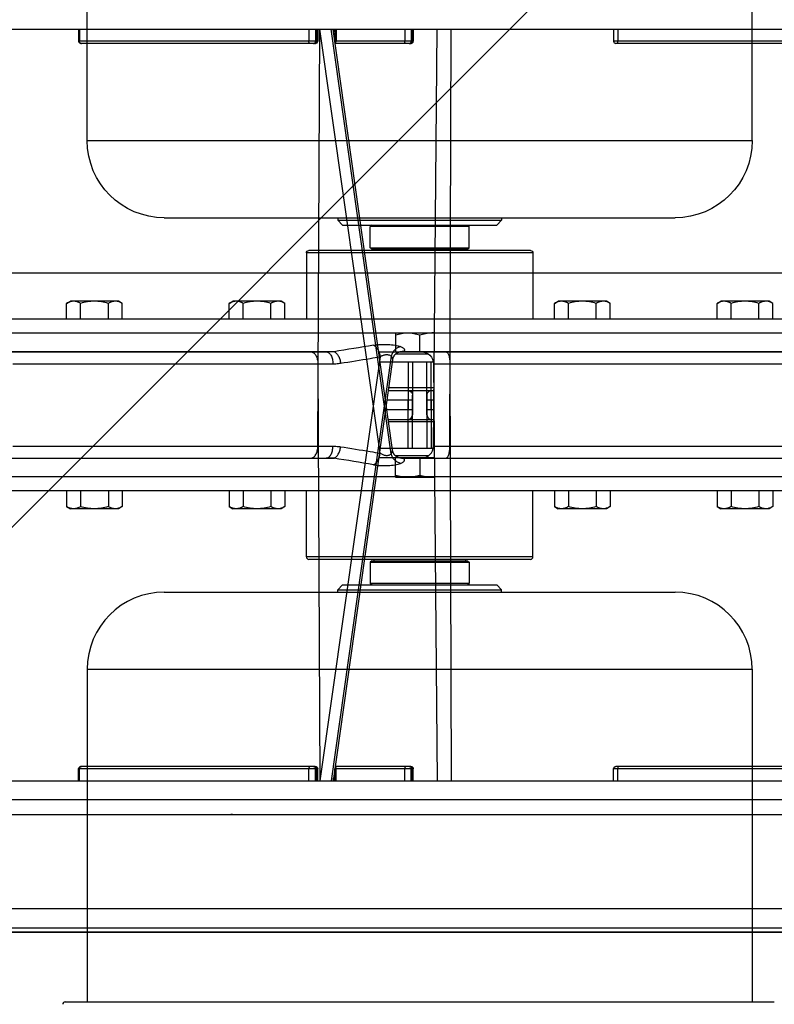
# Model space of a CAD drawing. Header units: millimetres. Extents: x -740 to 33545, y 5178 to 22494.
# Tile 62 of 256: x 9326 to 9341, y 6527 to 6548. Entities that reach past the tile are written whole.
import ezdxf
from ezdxf.lldxf.tags import DXFTag

# ---------------------------------------------------------------- set-up
doc = ezdxf.new("R2010")
doc.units = ezdxf.units.MM
doc.header["$MEASUREMENT"] = 0
doc.layers.add('_IS_Centralki', color=3, linetype='Continuous', lineweight=30)
doc.layers.add('l.przerywana', color=252, linetype='ICAD_ISO03W100', lineweight=5)
tags = doc.linetypes.add('ICAD_ISO03W100', pattern=[30, 12, -18]).pattern_tags.tags
tags[6:7] = [DXFTag(74, 4), DXFTag(75, 0), DXFTag(340, '0'), DXFTag(46, 1.0), DXFTag(50, 0.0), DXFTag(44, 0.0), DXFTag(45, 0.0)]
tags[4:5] = [DXFTag(74, 4), DXFTag(75, 0), DXFTag(340, '0'), DXFTag(46, 1.0), DXFTag(50, 0.0), DXFTag(44, 0.0), DXFTag(45, 0.0)]

# ---------------------------------------------------------------- blocks, each defined once
blk = doc.blocks.new('Centrala_kuchnia')
at = {"layer": '_IS_Centralki'}
blk.add_line((18370.23, -2221), (18370.23, -1340), dxfattribs=at)
at = {"layer": '_IS_Centralki', "linetype": 'Continuous'}
for p, q in [((18319.64, -1926.5), (18319.64, -1634.5)), ((18412.53, -1634.5), (18412.53, -1926.5)), ((18415.44, -1634.5), (18415.44, -1926.5)), ((18408.68, -1783.9), (18408.68, -1663.63)), ((18406.17, -1777.64), (18406.17, -1665.73)), ((18408.64, -1784.31), (18408.64, -1665)), ((18322.14, -1669.09), (18322.14, -1740.27)), ((18322.64, -1669.59), (18322.64, -1739.77)), ((18415.44, -1707.23), (18418.7, -1707.23)), ((18418.7, -1707.23), (18419.14, -1708)), ((18521.44, -1854.09), (18521.44, -1706.91)), ((18419.14, -1708), (18419.14, -1718)), ((18415.44, -1710.11), (18418.7, -1710.11)), ((18452.44, -1711.5), (18521.44, -1711.5)), ((18452.44, -1849.5), (18452.44, -1711.5)), ((18415.44, -1715.89), (18418.7, -1715.89)), ((18415.44, -1718.77), (18418.7, -1718.77)), ((18418.7, -1718.77), (18419.14, -1718)), ((18436.44, -1833.5), (18436.44, -1727.5)), ((18319.64, -1739.4), (18322.14, -1739.4)), ((18319.64, -1740.27), (18322.14, -1740.27)), ((18415.44, -1740.98), (18418.7, -1740.98)), ((18418.7, -1740.98), (18419.14, -1741.75)), ((18419.14, -1741.75), (18419.14, -1751.75)), ((18415.44, -1743.86), (18418.7, -1743.86)), ((18415.44, -1749.64), (18418.7, -1749.64)), ((18418.7, -1752.52), (18419.14, -1751.75)), ((18415.44, -1752.52), (18418.7, -1752.52)), ((18429.14, -1757), (18415.44, -1757)), ((18429.14, -1757), (18429.14, -1804)), ((18429.64, -1757.5), (18429.64, -1803.5)), ((18434.94, -1764.5), (18435.94, -1763.5)), ((18434.94, -1796.5), (18434.94, -1764.5)), ((18435.94, -1797.5), (18435.94, -1763.5)), ((18436.44, -1763.5), (18435.94, -1763.5)), ((18429.94, -1770.55), (18430.24, -1770.25)), ((18429.94, -1790.45), (18429.94, -1770.55)), ((18430.24, -1790.75), (18430.24, -1770.25)), ((18430.24, -1770.25), (18434.64, -1770.25)), ((18434.94, -1770.55), (18434.64, -1770.25)), ((18434.64, -1770.25), (18434.64, -1790.75)), ((18429.64, -1771), (18429.94, -1771)), ((18406.17, -1774.22), (18319.64, -1773.96)), ((18406.17, -1777.64), (18319.64, -1776.89)), ((18382.64, -1785.5), (18382.64, -1777.44)), ((18386.64, -1777.47), (18386.64, -1789.03)), ((18388.64, -1788.74), (18388.64, -1777.49)), ((18398.64, -1778.1), (18388.64, -1778.1)), ((18398.64, -1777.58), (18398.64, -1779)), ((18400.64, -1787.05), (18400.64, -1777.6)), ((18401.14, -1777.6), (18401.14, -1786.98)), ((18408.14, -1778.65), (18408.14, -1785.55)), ((18386.64, -1780.5), (18383.09, -1780.5)), ((18399.64, -1779), (18388.64, -1779)), ((18319.64, -1781.84), (18322.14, -1781.84)), ((18319.64, -1781.98), (18322.14, -1781.98)), ((18319.64, -1782.24), (18322.14, -1782.24)), ((18322.14, -1781.84), (18322.14, -1798.13)), ((18322.64, -1782.34), (18322.64, -1798.06)), ((18388.64, -1782), (18399.64, -1782)), ((18388.64, -1782.9), (18398.64, -1782.9)), ((18398.64, -1782), (18398.64, -1787.33)), ((18319.64, -1783.61), (18322.14, -1783.61)), ((18409.73, -1784.47), (18409.73, -1784.46)), ((18406.95, -1786.16), (18319.64, -1798.48)), ((18407.75, -1786.41), (18319.64, -1798.85)), ((18407.75, -1786.41), (18319.64, -1798.85)), ((18382.64, -1785.5), (18386.64, -1785.5)), ((18407.75, -1786.41), (18407.75, -1786.41)), ((18407.62, -1788.72), (18319.64, -1801.2)), ((18429.64, -1790), (18429.94, -1790)), ((18429.94, -1790.45), (18430.24, -1790.75)), ((18430.24, -1790.75), (18434.64, -1790.75)), ((18434.94, -1790.45), (18434.64, -1790.75)), ((18434.94, -1796.5), (18435.94, -1797.5)), ((18319.64, -1797.84), (18322.14, -1797.84)), ((18319.64, -1798.08), (18322.14, -1798.08)), ((18319.64, -1798.4), (18320.24, -1798.4)), ((18406.17, -1864.93), (18406.17, -1798.51)), ((18408.68, -1911.3), (18408.68, -1798.28)), ((18436.44, -1797.5), (18435.94, -1797.5)), ((18406.17, -1801.64), (18319.64, -1801.21)), ((18408.64, -1911.35), (18408.64, -1799.93)), ((18319.64, -1801.66), (18322.14, -1801.66)), ((18319.64, -1801.84), (18322.14, -1801.84)), ((18319.64, -1802.12), (18322.14, -1802.12)), ((18322.14, -1801.66), (18322.14, -1851.28)), ((18322.64, -1802.16), (18322.64, -1850.78)), ((18319.64, -1803.52), (18322.14, -1803.52)), ((18429.14, -1804), (18415.44, -1804)), ((18415.44, -1808.48), (18418.7, -1808.48)), ((18418.7, -1808.48), (18419.14, -1809.25)), ((18419.14, -1809.25), (18419.14, -1819.25)), ((18415.44, -1811.36), (18418.7, -1811.36)), ((18415.44, -1817.14), (18418.7, -1817.14)), ((18418.7, -1820.02), (18419.14, -1819.25)), ((18415.44, -1820.02), (18418.7, -1820.02)), ((18415.44, -1842.23), (18418.7, -1842.23)), ((18418.7, -1842.23), (18419.14, -1843)), ((18419.14, -1843), (18419.14, -1853)), ((18415.44, -1845.11), (18418.7, -1845.11)), ((18452.44, -1849.5), (18521.44, -1849.5)), ((18319.64, -1851.13), (18322.14, -1851.13)), ((18319.64, -1851.28), (18322.14, -1851.28)), ((18415.44, -1850.89), (18418.7, -1850.89)), ((18415.44, -1853.77), (18418.7, -1853.77)), ((18418.7, -1853.77), (18419.14, -1853))]:
    blk.add_line(p, q, dxfattribs=at)
at = {"layer": '_IS_Centralki', "linetype": 'Continuous', "extrusion": (1.22461e-16, 0, -1)}
for p, q in [((18379.79, -1634.5), (18379.79, -1926.5)), ((18382.71, -1634.5), (18382.71, -1926.5)), ((18475.59, -1926.5), (18475.59, -1634.5)), ((18479.48, -1926.5), (18479.48, -1634.5)), ((18482.59, -1926.5), (18482.59, -1634.5)), ((18386.56, -1783.9), (18386.56, -1663.63)), ((18386.59, -1784.31), (18386.59, -1665)), ((18389.07, -1777.64), (18389.07, -1665.73)), ((18472.59, -1669.59), (18472.59, -1739.77)), ((18473.09, -1669.09), (18473.09, -1740.27)), ((18502.11, -1674.45), (18502.11, -1886.55)), ((18506.11, -1674.45), (18506.11, -1886.55)), ((18506.99, -1681.5), (18506.99, -1879.5)), ((18507.01, -1681.5), (18507.01, -1879.5)), ((18376.54, -1707.23), (18376.09, -1708)), ((18379.79, -1707.23), (18376.54, -1707.23)), ((18376.09, -1708), (18376.09, -1718)), ((18342.79, -1711.5), (18273.79, -1711.5)), ((18342.79, -1849.5), (18342.79, -1711.5)), ((18379.79, -1710.11), (18376.54, -1710.11)), ((18379.79, -1715.89), (18376.54, -1715.89)), ((18376.54, -1718.77), (18376.09, -1718)), ((18379.79, -1718.77), (18376.54, -1718.77)), ((18358.79, -1833.5), (18358.79, -1727.5)), ((18475.59, -1739.4), (18473.09, -1739.4)), ((18376.54, -1740.98), (18376.09, -1741.75)), ((18376.09, -1741.75), (18376.09, -1751.75)), ((18379.79, -1740.98), (18376.54, -1740.98)), ((18475.59, -1740.27), (18473.09, -1740.27)), ((18379.79, -1743.86), (18376.54, -1743.86)), ((18379.79, -1749.64), (18376.54, -1749.64)), ((18376.54, -1752.52), (18376.09, -1751.75)), ((18379.79, -1752.52), (18376.54, -1752.52)), ((18365.59, -1757.5), (18365.59, -1803.5)), ((18366.09, -1757), (18366.09, -1804)), ((18366.09, -1757), (18379.79, -1757)), ((18358.79, -1763.5), (18359.29, -1763.5)), ((18359.29, -1797.5), (18359.29, -1763.5)), ((18360.29, -1764.5), (18359.29, -1763.5)), ((18360.29, -1796.5), (18360.29, -1764.5)), ((18360.29, -1770.55), (18360.59, -1770.25)), ((18360.59, -1770.25), (18360.59, -1790.75)), ((18364.99, -1770.25), (18360.59, -1770.25)), ((18364.99, -1790.75), (18364.99, -1770.25)), ((18365.29, -1770.55), (18364.99, -1770.25)), ((18365.29, -1790.45), (18365.29, -1770.55)), ((18365.59, -1771), (18365.29, -1771)), ((18389.07, -1774.22), (18475.59, -1773.96)), ((18387.09, -1778.65), (18387.09, -1785.55)), ((18389.07, -1777.64), (18475.59, -1776.89)), ((18394.09, -1777.6), (18394.09, -1786.98)), ((18394.59, -1787.05), (18394.59, -1777.6)), ((18396.59, -1777.58), (18396.59, -1779)), ((18396.59, -1778.1), (18406.59, -1778.1)), ((18406.59, -1788.74), (18406.59, -1777.49)), ((18408.59, -1777.47), (18408.59, -1789.03)), ((18412.59, -1785.5), (18412.59, -1777.44)), ((18395.59, -1779), (18406.59, -1779)), ((18408.59, -1780.5), (18412.15, -1780.5)), ((18406.59, -1782), (18395.59, -1782)), ((18396.59, -1782), (18396.59, -1787.33)), ((18406.59, -1782.9), (18396.59, -1782.9)), ((18472.59, -1782.34), (18472.59, -1798.06)), ((18475.59, -1781.84), (18473.09, -1781.84)), ((18473.09, -1781.84), (18473.09, -1798.13)), ((18475.59, -1781.98), (18473.09, -1781.98)), ((18475.59, -1782.24), (18473.09, -1782.24)), ((18385.51, -1784.47), (18385.51, -1784.46)), ((18475.59, -1783.61), (18473.09, -1783.61)), ((18387.49, -1786.41), (18387.49, -1786.41)), ((18387.49, -1786.41), (18475.59, -1798.85)), ((18387.49, -1786.41), (18475.59, -1798.85)), ((18388.29, -1786.16), (18475.59, -1798.48)), ((18412.59, -1785.5), (18408.59, -1785.5)), ((18387.62, -1788.72), (18475.59, -1801.2)), ((18360.29, -1790.45), (18360.59, -1790.75)), ((18364.99, -1790.75), (18360.59, -1790.75)), ((18365.29, -1790.45), (18364.99, -1790.75)), ((18365.59, -1790), (18365.29, -1790)), ((18360.29, -1796.5), (18359.29, -1797.5)), ((18358.79, -1797.5), (18359.29, -1797.5)), ((18386.56, -1911.3), (18386.56, -1798.28)), ((18389.07, -1864.93), (18389.07, -1798.51)), ((18475.59, -1797.84), (18473.09, -1797.84)), ((18475.59, -1798.08), (18473.09, -1798.08)), ((18475.59, -1798.4), (18475, -1798.4)), ((18386.59, -1911.35), (18386.59, -1799.93)), ((18389.07, -1801.64), (18475.59, -1801.21)), ((18472.59, -1802.16), (18472.59, -1850.78)), ((18475.59, -1801.66), (18473.09, -1801.66)), ((18473.09, -1801.66), (18473.09, -1851.28)), ((18475.59, -1801.84), (18473.09, -1801.84)), ((18475.59, -1802.12), (18473.09, -1802.12)), ((18366.09, -1804), (18379.79, -1804)), ((18475.59, -1803.52), (18473.09, -1803.52)), ((18376.54, -1808.48), (18376.09, -1809.25)), ((18376.09, -1809.25), (18376.09, -1819.25)), ((18379.79, -1808.48), (18376.54, -1808.48)), ((18379.79, -1811.36), (18376.54, -1811.36)), ((18379.79, -1817.14), (18376.54, -1817.14)), ((18376.54, -1820.02), (18376.09, -1819.25)), ((18379.79, -1820.02), (18376.54, -1820.02)), ((18376.54, -1842.23), (18376.09, -1843)), ((18376.09, -1843), (18376.09, -1853)), ((18379.79, -1842.23), (18376.54, -1842.23)), ((18379.79, -1845.11), (18376.54, -1845.11)), ((18342.79, -1849.5), (18273.79, -1849.5)), ((18379.79, -1850.89), (18376.54, -1850.89)), ((18475.59, -1851.13), (18473.09, -1851.13)), ((18475.59, -1851.28), (18473.09, -1851.28)), ((18376.54, -1853.77), (18376.09, -1853)), ((18379.79, -1853.77), (18376.54, -1853.77))]:
    blk.add_line(p, q, dxfattribs=at)
for points in [[(-18386.59, -1784.31), (-18386.59, -1784.36), (-18386.6, -1784.4), (-18386.6, -1784.45), (-18386.61, -1784.5), (-18386.61, -1784.56), (-18386.63, -1784.62), (-18386.64, -1784.68), (-18386.66, -1784.75), (-18386.68, -1784.82), (-18386.7, -1784.89), (-18386.73, -1784.96), (-18386.76, -1785.03), (-18386.79, -1785.1), (-18386.83, -1785.18), (-18386.87, -1785.25), (-18386.91, -1785.32), (-18386.96, -1785.39), (-18387.01, -1785.46), (-18387.03, -1785.48)], [(-18387.03, -1785.48), (-18387.06, -1785.52), (-18387.1, -1785.56), (-18387.14, -1785.61), (-18387.19, -1785.65), (-18387.25, -1785.7), (-18387.31, -1785.75), (-18387.38, -1785.8), (-18387.45, -1785.85), (-18387.53, -1785.9), (-18387.62, -1785.95), (-18387.71, -1785.99), (-18387.8, -1786.03), (-18387.9, -1786.07), (-18388.01, -1786.1), (-18388.12, -1786.13), (-18388.23, -1786.15), (-18388.29, -1786.16)]]:
    blk.add_lwpolyline(points, dxfattribs=at)
at = {"layer": '_IS_Centralki', "linetype": 'Continuous'}
for points in [[(18408.64, -1784.31), (18408.64, -1784.36), (18408.64, -1784.4), (18408.64, -1784.45), (18408.63, -1784.5), (18408.62, -1784.56), (18408.61, -1784.62), (18408.6, -1784.68), (18408.58, -1784.75), (18408.56, -1784.82), (18408.54, -1784.89), (18408.51, -1784.96), (18408.48, -1785.03), (18408.45, -1785.1), (18408.41, -1785.18), (18408.37, -1785.25), (18408.32, -1785.32), (18408.28, -1785.39), (18408.22, -1785.46), (18408.21, -1785.48)], [(18408.21, -1785.48), (18408.17, -1785.52), (18408.14, -1785.56), (18408.09, -1785.61), (18408.05, -1785.65), (18407.99, -1785.7), (18407.93, -1785.75), (18407.86, -1785.8), (18407.79, -1785.85), (18407.71, -1785.9), (18407.62, -1785.95), (18407.53, -1785.99), (18407.44, -1786.03), (18407.34, -1786.07), (18407.23, -1786.1), (18407.12, -1786.13), (18407.01, -1786.15), (18406.95, -1786.16)]]:
    blk.add_lwpolyline(points, dxfattribs=at)
at = {"layer": '_IS_Centralki', "linetype": 'Continuous', "extrusion": (1.22461e-16, 0, -1)}
for centre, radius, start, end in [((-18342.79, -1727.5), 16, 90, 180), ((-18473.09, -1739.77), 0.5, 270, 0), ((-18366.09, -1757.5), 0.5, 0, 90), ((-18389.09, -1780.14), 2.5, 0, 89.5), ((-18395.59, -1778), 1, 270, 0), ((-18406.01, -1778), 6.58, 175.0956, 179.9823), ((-18395.59, -1783), 1, 0, 90), ((-18473.09, -1782.34), 0.5, 0, 90), ((-18472.96, -1782.41), 0.37, 0.0758, 15.6972), ((-17811.66, -1888.05), 581.87, 170.30927, 171.12458), ((-18347.91, -1799.9), 38.69, 177.5948, 180.0379), ((-18473.09, -1798.34), 0.5, 32.0346, 90), ((-18473.09, -1802.16), 0.5, 0, 90), ((-18366.09, -1803.5), 0.5, 270, 0), ((-18480.59, -1819.55), 2, 174.8734, 185.1266), ((-18342.79, -1833.5), 16, 180, 270), ((-18472.97, -1850.7), 0.373, 344.3528, 359.9256), ((-18473.09, -1850.78), 0.5, 270, 0)]:
    blk.add_arc(centre, radius, start, end, dxfattribs=at)
at = {"layer": '_IS_Centralki', "linetype": 'Continuous'}
for centre, radius, start, end in [((18452.44, -1727.5), 16, 90, 180), ((18322.14, -1739.77), 0.5, 270, 0), ((18429.14, -1757.5), 0.5, 0, 90), ((18389.22, -1778), 6.58, 175.0956, 179.9823), ((18399.64, -1778), 1, 270, 0), ((18406.14, -1780.14), 2.5, 0, 89.5), ((18322.14, -1782.34), 0.5, 0, 90), ((18322.27, -1782.41), 0.37, 0.0758, 15.6972), ((18399.64, -1783), 1, 0, 90), ((18983.58, -1888.05), 581.87, 170.30927, 171.12458), ((18322.14, -1798.34), 0.5, 32.0346, 90), ((18447.33, -1799.9), 38.69, 177.5948, 180.0379), ((18322.14, -1802.16), 0.5, 0, 90), ((18429.14, -1803.5), 0.5, 270, 0), ((18452.44, -1833.5), 16, 180, 270), ((18322.14, -1850.78), 0.5, 270, 0), ((18322.27, -1850.7), 0.373, 344.3528, 359.9256), ((18521.94, -1854.09), 0.5, 180, 269.3)]:
    blk.add_arc(centre, radius, start, end, dxfattribs=at)
for points, knots in [([(18376.54, -1707.23), (18376.5, -1707.29), (18376.36, -1707.55), (18376.25, -1707.82), (18376.19, -1708.03)], [0, 0, 0, 0, 0.257391, 1, 1, 1, 1]), ([(18418.7, -1707.23), (18418.73, -1707.29), (18418.87, -1707.55), (18418.99, -1707.82), (18419.05, -1708.03)], [0, 0, 0, 0, 0.257391, 1, 1, 1, 1]), ([(18376.19, -1708.03), (18376.17, -1708.08), (18376.12, -1708.29), (18376.09, -1708.51), (18376.09, -1708.67)], [0, 0, 0, 0, 0.253591, 1, 1, 1, 1]), ([(18376.09, -1708.67), (18376.09, -1708.79), (18376.12, -1709.04), (18376.24, -1709.53), (18376.41, -1709.89), (18376.54, -1710.11)], [0, 0, 0, 0, 0.240581, 0.485856, 1, 1, 1, 1]), ([(18419.14, -1708.67), (18419.14, -1708.79), (18419.12, -1709.04), (18419, -1709.53), (18418.83, -1709.89), (18418.7, -1710.11)], [0, 0, 0, 0, 0.240581, 0.485856, 1, 1, 1, 1]), ([(18419.05, -1708.03), (18419.06, -1708.08), (18419.12, -1708.29), (18419.14, -1708.51), (18419.14, -1708.67)], [0, 0, 0, 0, 0.253591, 1, 1, 1, 1]), ([(18376.54, -1710.11), (18376.41, -1710.58), (18376.18, -1711.53), (18376.09, -1712.51), (18376.09, -1713)], [0, 0, 0, 0, 0.500096, 1, 1, 1, 1]), ([(18418.7, -1710.11), (18418.83, -1710.58), (18419.06, -1711.53), (18419.14, -1712.51), (18419.14, -1713)], [0, 0, 0, 0, 0.500096, 1, 1, 1, 1]), ([(18376.09, -1713), (18376.09, -1713.49), (18376.18, -1714.47), (18376.41, -1715.42), (18376.54, -1715.89)], [0, 0, 0, 0, 0.499904, 1, 1, 1, 1]), ([(18419.14, -1713), (18419.14, -1713.49), (18419.06, -1714.47), (18418.83, -1715.42), (18418.7, -1715.89)], [0, 0, 0, 0, 0.499904, 1, 1, 1, 1]), ([(18376.54, -1715.89), (18376.41, -1716.11), (18376.24, -1716.46), (18376.12, -1716.96), (18376.09, -1717.21), (18376.09, -1717.33)], [0, 0, 0, 0, 0.514152, 0.759424, 1, 1, 1, 1]), ([(18376.09, -1717.33), (18376.09, -1717.45), (18376.12, -1717.7), (18376.24, -1718.19), (18376.41, -1718.55), (18376.54, -1718.77)], [0, 0, 0, 0, 0.240577, 0.485848, 1, 1, 1, 1]), ([(18418.7, -1715.89), (18418.83, -1716.11), (18419, -1716.46), (18419.12, -1716.96), (18419.14, -1717.21), (18419.14, -1717.33)], [0, 0, 0, 0, 0.514152, 0.759424, 1, 1, 1, 1]), ([(18419.14, -1717.33), (18419.14, -1717.45), (18419.12, -1717.7), (18419, -1718.19), (18418.83, -1718.55), (18418.7, -1718.77)], [0, 0, 0, 0, 0.240577, 0.485848, 1, 1, 1, 1]), ([(18322.64, -1739.33), (18322.64, -1739.34), (18322.63, -1739.35), (18322.6, -1739.36), (18322.55, -1739.37), (18322.46, -1739.38), (18322.33, -1739.4), (18322.21, -1739.4), (18322.14, -1739.4)], [0, 0, 0, 0, 0.031377, 0.091989, 0.184958, 0.307987, 0.626094, 1, 1, 1, 1]), ([(18472.59, -1739.33), (18472.59, -1739.34), (18472.61, -1739.35), (18472.64, -1739.36), (18472.68, -1739.37), (18472.77, -1739.38), (18472.91, -1739.4), (18473.03, -1739.4), (18473.09, -1739.4)], [0, 0, 0, 0, 0.031377, 0.091989, 0.184958, 0.307987, 0.626094, 1, 1, 1, 1]), ([(18376.19, -1741.78), (18376.17, -1741.83), (18376.12, -1742.04), (18376.09, -1742.26), (18376.09, -1742.42)], [0, 0, 0, 0, 0.253591, 1, 1, 1, 1]), ([(18376.54, -1740.98), (18376.5, -1741.04), (18376.36, -1741.3), (18376.25, -1741.57), (18376.19, -1741.78)], [0, 0, 0, 0, 0.257391, 1, 1, 1, 1]), ([(18418.7, -1740.98), (18418.73, -1741.04), (18418.87, -1741.3), (18418.99, -1741.57), (18419.05, -1741.78)], [0, 0, 0, 0, 0.257391, 1, 1, 1, 1]), ([(18419.05, -1741.78), (18419.06, -1741.83), (18419.12, -1742.04), (18419.14, -1742.26), (18419.14, -1742.42)], [0, 0, 0, 0, 0.253591, 1, 1, 1, 1]), ([(18376.09, -1742.42), (18376.09, -1742.54), (18376.12, -1742.79), (18376.24, -1743.28), (18376.41, -1743.64), (18376.54, -1743.86)], [0, 0, 0, 0, 0.240581, 0.485856, 1, 1, 1, 1]), ([(18376.54, -1743.86), (18376.41, -1744.33), (18376.18, -1745.28), (18376.09, -1746.26), (18376.09, -1746.75)], [0, 0, 0, 0, 0.500096, 1, 1, 1, 1]), ([(18419.14, -1742.42), (18419.14, -1742.54), (18419.12, -1742.79), (18419, -1743.28), (18418.83, -1743.64), (18418.7, -1743.86)], [0, 0, 0, 0, 0.240581, 0.485856, 1, 1, 1, 1]), ([(18418.7, -1743.86), (18418.83, -1744.33), (18419.06, -1745.28), (18419.14, -1746.26), (18419.14, -1746.75)], [0, 0, 0, 0, 0.500096, 1, 1, 1, 1]), ([(18376.09, -1746.75), (18376.09, -1747.24), (18376.18, -1748.22), (18376.41, -1749.17), (18376.54, -1749.64)], [0, 0, 0, 0, 0.499904, 1, 1, 1, 1]), ([(18419.14, -1746.75), (18419.14, -1747.24), (18419.06, -1748.22), (18418.83, -1749.17), (18418.7, -1749.64)], [0, 0, 0, 0, 0.499904, 1, 1, 1, 1]), ([(18376.54, -1749.64), (18376.41, -1749.86), (18376.24, -1750.21), (18376.12, -1750.71), (18376.09, -1750.96), (18376.09, -1751.08)], [0, 0, 0, 0, 0.514152, 0.759424, 1, 1, 1, 1]), ([(18418.7, -1749.64), (18418.83, -1749.86), (18419, -1750.21), (18419.12, -1750.71), (18419.14, -1750.96), (18419.14, -1751.08)], [0, 0, 0, 0, 0.514152, 0.759424, 1, 1, 1, 1]), ([(18376.09, -1751.08), (18376.09, -1751.2), (18376.12, -1751.45), (18376.24, -1751.94), (18376.41, -1752.3), (18376.54, -1752.52)], [0, 0, 0, 0, 0.240577, 0.485848, 1, 1, 1, 1]), ([(18419.14, -1751.08), (18419.14, -1751.2), (18419.12, -1751.45), (18419, -1751.94), (18418.83, -1752.3), (18418.7, -1752.52)], [0, 0, 0, 0, 0.240577, 0.485848, 1, 1, 1, 1]), ([(18386.59, -1775.08), (18386.59, -1775.02), (18386.64, -1774.89), (18386.79, -1774.73), (18387.03, -1774.59), (18387.33, -1774.46), (18387.71, -1774.36), (18388.13, -1774.28), (18388.59, -1774.23), (18388.91, -1774.22), (18389.07, -1774.22)], [0, 0, 0, 0, 0.062521, 0.139481, 0.237701, 0.358207, 0.498962, 0.656192, 0.825042, 1, 1, 1, 1]), ([(18408.64, -1775.08), (18408.64, -1775.02), (18408.6, -1774.89), (18408.45, -1774.73), (18408.21, -1774.59), (18407.9, -1774.46), (18407.53, -1774.36), (18407.11, -1774.28), (18406.64, -1774.23), (18406.33, -1774.22), (18406.17, -1774.22)], [0, 0, 0, 0, 0.062521, 0.139481, 0.237701, 0.358207, 0.498962, 0.656192, 0.825042, 1, 1, 1, 1]), ([(18383.09, -1780.5), (18382.96, -1780.1), (18382.73, -1779.27), (18382.64, -1778.42), (18382.64, -1778)], [0, 0, 0, 0, 0.501865, 1, 1, 1, 1]), ([(18412.15, -1780.5), (18412.28, -1780.1), (18412.51, -1779.27), (18412.59, -1778.42), (18412.59, -1778)], [0, 0, 0, 0, 0.501865, 1, 1, 1, 1]), ([(18382.64, -1783), (18382.64, -1782.58), (18382.73, -1781.73), (18382.96, -1780.9), (18383.09, -1780.5)], [0, 0, 0, 0, 0.498136, 1, 1, 1, 1]), ([(18412.59, -1783), (18412.59, -1782.58), (18412.51, -1781.73), (18412.28, -1780.9), (18412.15, -1780.5)], [0, 0, 0, 0, 0.498136, 1, 1, 1, 1]), ([(18322.63, -1782.31), (18322.62, -1782.26), (18322.57, -1782.17), (18322.42, -1782.03), (18322.25, -1781.98), (18322.14, -1781.98)], [0, 0, 0, 0, 0.234553, 0.481017, 1, 1, 1, 1]), ([(18322.64, -1782.67), (18322.64, -1782.61), (18322.62, -1782.5), (18322.5, -1782.36), (18322.34, -1782.26), (18322.21, -1782.24), (18322.14, -1782.24)], [0, 0, 0, 0, 0.231634, 0.474428, 0.732179, 1, 1, 1, 1]), ([(18472.59, -1782.67), (18472.59, -1782.61), (18472.62, -1782.5), (18472.74, -1782.36), (18472.9, -1782.26), (18473.03, -1782.24), (18473.09, -1782.24)], [0, 0, 0, 0, 0.231634, 0.474428, 0.732179, 1, 1, 1, 1]), ([(18472.61, -1782.31), (18472.62, -1782.26), (18472.67, -1782.17), (18472.82, -1782.03), (18472.99, -1781.98), (18473.09, -1781.98)], [0, 0, 0, 0, 0.234553, 0.481017, 1, 1, 1, 1]), ([(18322.64, -1783.35), (18322.64, -1783.39), (18322.62, -1783.45), (18322.56, -1783.5), (18322.47, -1783.56), (18322.33, -1783.6), (18322.21, -1783.61), (18322.14, -1783.61)], [0, 0, 0, 0, 0.173995, 0.27968, 0.400601, 0.683174, 1, 1, 1, 1]), ([(18383.09, -1785.5), (18382.96, -1785.1), (18382.73, -1784.27), (18382.64, -1783.42), (18382.64, -1783)], [0, 0, 0, 0, 0.501865, 1, 1, 1, 1]), ([(18385.22, -1790.11), (18385.14, -1789.63), (18385.04, -1788.63), (18385.04, -1787.12), (18385.16, -1785.89), (18385.33, -1785.02), (18385.45, -1784.64), (18385.51, -1784.47)], [0, 0, 0, 0, 0.253224, 0.530628, 0.792414, 0.904858, 1, 1, 1, 1]), ([(18385.51, -1784.46), (18385.55, -1784.37), (18385.62, -1784.2), (18385.74, -1783.98), (18385.87, -1783.81), (18386.01, -1783.71), (18386.16, -1783.66), (18386.3, -1783.68), (18386.44, -1783.76), (18386.52, -1783.85), (18386.56, -1783.9)], [0, 0, 0, 0, 0.193943, 0.356723, 0.490043, 0.598331, 0.690296, 0.779364, 0.879468, 1, 1, 1, 1]), ([(18385.51, -1784.46), (18385.55, -1784.68), (18385.72, -1785.12), (18386.16, -1785.69), (18386.77, -1786.14), (18387.24, -1786.34), (18387.49, -1786.41)], [0, 0, 0, 0, 0.228633, 0.47444, 0.73412, 1, 1, 1, 1]), ([(18385.51, -1784.47), (18385.55, -1784.69), (18385.71, -1785.13), (18386.16, -1785.69), (18386.76, -1786.14), (18387.24, -1786.34), (18387.49, -1786.41)], [0, 0, 0, 0, 0.228633, 0.47444, 0.73412, 1, 1, 1, 1]), ([(18386.56, -1783.9), (18386.54, -1784.18), (18386.59, -1784.75), (18386.86, -1785.27), (18387.03, -1785.48)], [0, 0, 0, 0, 0.50514, 1, 1, 1, 1]), ([(18386.56, -1783.9), (18386.57, -1783.96), (18386.59, -1784.1), (18386.59, -1784.24), (18386.59, -1784.31)], [0, 0, 0, 0, 0.481597, 1, 1, 1, 1]), ([(18409.73, -1784.46), (18409.69, -1784.68), (18409.52, -1785.12), (18409.08, -1785.69), (18408.47, -1786.14), (18408, -1786.34), (18407.75, -1786.41)], [0, 0, 0, 0, 0.228633, 0.47444, 0.73412, 1, 1, 1, 1]), ([(18409.73, -1784.47), (18409.69, -1784.69), (18409.52, -1785.13), (18409.08, -1785.69), (18408.47, -1786.14), (18408, -1786.34), (18407.75, -1786.41)], [0, 0, 0, 0, 0.228633, 0.47444, 0.73412, 1, 1, 1, 1]), ([(18408.68, -1783.9), (18408.7, -1784.18), (18408.65, -1784.75), (18408.38, -1785.27), (18408.21, -1785.48)], [0, 0, 0, 0, 0.50514, 1, 1, 1, 1]), ([(18408.68, -1783.9), (18408.66, -1783.96), (18408.65, -1784.1), (18408.64, -1784.24), (18408.64, -1784.31)], [0, 0, 0, 0, 0.481597, 1, 1, 1, 1]), ([(18409.73, -1784.46), (18409.69, -1784.37), (18409.62, -1784.2), (18409.5, -1783.98), (18409.37, -1783.81), (18409.23, -1783.71), (18409.08, -1783.66), (18408.93, -1783.68), (18408.8, -1783.76), (18408.72, -1783.85), (18408.68, -1783.9)], [0, 0, 0, 0, 0.193943, 0.356723, 0.490043, 0.598331, 0.690296, 0.779364, 0.879468, 1, 1, 1, 1]), ([(18410.01, -1790.11), (18410.09, -1789.63), (18410.2, -1788.63), (18410.2, -1787.12), (18410.08, -1785.89), (18409.9, -1785.02), (18409.79, -1784.64), (18409.73, -1784.47)], [0, 0, 0, 0, 0.253224, 0.530628, 0.792414, 0.904858, 1, 1, 1, 1]), ([(18412.15, -1785.5), (18412.28, -1785.1), (18412.51, -1784.27), (18412.59, -1783.42), (18412.59, -1783)], [0, 0, 0, 0, 0.501865, 1, 1, 1, 1]), ([(18472.59, -1783.35), (18472.59, -1783.39), (18472.62, -1783.45), (18472.68, -1783.5), (18472.77, -1783.56), (18472.91, -1783.6), (18473.03, -1783.61), (18473.09, -1783.61)], [0, 0, 0, 0, 0.173995, 0.27968, 0.400601, 0.683174, 1, 1, 1, 1]), ([(18387.62, -1788.72), (18387.5, -1788.55), (18387.3, -1788.16), (18387.16, -1787.62), (18387.16, -1787.18), (18387.21, -1786.87), (18387.32, -1786.61), (18387.43, -1786.47), (18387.49, -1786.41)], [0, 0, 0, 0, 0.25365, 0.527568, 0.663174, 0.789059, 0.901121, 1, 1, 1, 1]), ([(18387.49, -1786.41), (18387.54, -1786.35), (18387.66, -1786.26), (18387.93, -1786.15), (18388.15, -1786.14), (18388.29, -1786.16)], [0, 0, 0, 0, 0.263148, 0.511116, 1, 1, 1, 1]), ([(18407.75, -1786.41), (18407.69, -1786.35), (18407.58, -1786.26), (18407.31, -1786.15), (18407.09, -1786.14), (18406.95, -1786.16)], [0, 0, 0, 0, 0.263148, 0.511116, 1, 1, 1, 1]), ([(18407.62, -1788.72), (18407.74, -1788.55), (18407.94, -1788.16), (18408.08, -1787.62), (18408.08, -1787.18), (18408.02, -1786.87), (18407.92, -1786.61), (18407.81, -1786.47), (18407.75, -1786.41)], [0, 0, 0, 0, 0.25365, 0.527568, 0.663174, 0.789059, 0.901121, 1, 1, 1, 1]), ([(18385.22, -1790.11), (18385.29, -1789.93), (18385.47, -1789.68), (18385.79, -1789.4), (18386.2, -1789.13), (18386.81, -1788.87), (18387.34, -1788.75), (18387.62, -1788.72)], [0, 0, 0, 0, 0.197836, 0.31282, 0.437792, 0.710927, 1, 1, 1, 1]), ([(18388.95, -1796.93), (18388.63, -1794.87), (18388.19, -1792.14), (18387.73, -1789.4), (18387.62, -1788.72)], [0, 0, 0, 0, 0.749937, 1, 1, 1, 1]), ([(18406.28, -1796.93), (18406.6, -1794.87), (18407.04, -1792.14), (18407.5, -1789.4), (18407.62, -1788.72)], [0, 0, 0, 0, 0.749937, 1, 1, 1, 1]), ([(18410.01, -1790.11), (18409.95, -1789.93), (18409.77, -1789.68), (18409.45, -1789.4), (18409.04, -1789.13), (18408.43, -1788.87), (18407.9, -1788.75), (18407.62, -1788.72)], [0, 0, 0, 0, 0.197836, 0.31282, 0.437792, 0.710927, 1, 1, 1, 1]), ([(18386.56, -1798.28), (18386.63, -1798.1), (18386.81, -1797.85), (18387.13, -1797.58), (18387.54, -1797.32), (18388.15, -1797.06), (18388.68, -1796.96), (18388.95, -1796.93)], [0, 0, 0, 0, 0.197939, 0.312871, 0.437757, 0.71076, 1, 1, 1, 1]), ([(18389.07, -1798.51), (18389.07, -1798.11), (18389.04, -1797.58), (18388.97, -1797.06), (18388.95, -1796.93)], [0, 0, 0, 0, 0.749582, 1, 1, 1, 1]), ([(18406.17, -1798.51), (18406.17, -1798.11), (18406.19, -1797.58), (18406.26, -1797.06), (18406.28, -1796.93)], [0, 0, 0, 0, 0.749582, 1, 1, 1, 1]), ([(18408.68, -1798.28), (18408.61, -1798.1), (18408.43, -1797.85), (18408.11, -1797.58), (18407.7, -1797.32), (18407.09, -1797.06), (18406.56, -1796.96), (18406.28, -1796.93)], [0, 0, 0, 0, 0.197939, 0.312871, 0.437757, 0.71076, 1, 1, 1, 1]), ([(18322.33, -1798.1), (18322.32, -1798.1), (18322.26, -1798.08), (18322.19, -1798.08), (18322.14, -1798.08)], [0, 0, 0, 0, 0.246915, 1, 1, 1, 1]), ([(18386.59, -1799.93), (18386.59, -1799.83), (18386.63, -1799.64), (18386.78, -1799.37), (18387.01, -1799.12), (18387.45, -1798.83), (18388.15, -1798.57), (18388.75, -1798.51), (18389.07, -1798.51)], [0, 0, 0, 0, 0.089994, 0.186583, 0.294312, 0.415078, 0.69215, 1, 1, 1, 1]), ([(18408.64, -1799.93), (18408.64, -1799.83), (18408.61, -1799.64), (18408.46, -1799.37), (18408.22, -1799.12), (18407.79, -1798.83), (18407.09, -1798.57), (18406.48, -1798.51), (18406.17, -1798.51)], [0, 0, 0, 0, 0.089994, 0.186583, 0.294312, 0.415078, 0.69215, 1, 1, 1, 1]), ([(18472.9, -1798.1), (18472.92, -1798.1), (18472.98, -1798.08), (18473.05, -1798.08), (18473.09, -1798.08)], [0, 0, 0, 0, 0.246915, 1, 1, 1, 1]), ([(18322.62, -1802.12), (18322.59, -1802.04), (18322.44, -1801.88), (18322.24, -1801.84), (18322.14, -1801.84)], [0, 0, 0, 0, 0.474276, 1, 1, 1, 1]), ([(18322.64, -1802.53), (18322.64, -1802.48), (18322.62, -1802.37), (18322.5, -1802.23), (18322.34, -1802.14), (18322.21, -1802.12), (18322.14, -1802.12)], [0, 0, 0, 0, 0.227222, 0.468406, 0.728054, 1, 1, 1, 1]), ([(18322.64, -1803.23), (18322.64, -1803.27), (18322.61, -1803.36), (18322.49, -1803.45), (18322.33, -1803.5), (18322.21, -1803.52), (18322.14, -1803.52)], [0, 0, 0, 0, 0.185662, 0.414073, 0.691933, 1, 1, 1, 1]), ([(18386.59, -1803.06), (18386.59, -1802.97), (18386.63, -1802.78), (18386.78, -1802.51), (18387.01, -1802.26), (18387.45, -1801.96), (18388.15, -1801.71), (18388.75, -1801.64), (18389.07, -1801.64)], [0, 0, 0, 0, 0.089994, 0.186583, 0.294312, 0.415077, 0.69215, 1, 1, 1, 1]), ([(18408.64, -1803.06), (18408.64, -1802.97), (18408.61, -1802.78), (18408.46, -1802.51), (18408.22, -1802.26), (18407.79, -1801.96), (18407.09, -1801.71), (18406.48, -1801.64), (18406.17, -1801.64)], [0, 0, 0, 0, 0.089994, 0.186583, 0.294312, 0.415077, 0.69215, 1, 1, 1, 1]), ([(18472.59, -1802.53), (18472.59, -1802.48), (18472.62, -1802.37), (18472.74, -1802.23), (18472.9, -1802.14), (18473.03, -1802.12), (18473.09, -1802.12)], [0, 0, 0, 0, 0.227222, 0.468406, 0.728054, 1, 1, 1, 1]), ([(18472.59, -1803.23), (18472.59, -1803.27), (18472.63, -1803.36), (18472.75, -1803.45), (18472.91, -1803.5), (18473.03, -1803.52), (18473.09, -1803.52)], [0, 0, 0, 0, 0.185662, 0.414073, 0.691933, 1, 1, 1, 1]), ([(18472.62, -1802.12), (18472.65, -1802.04), (18472.8, -1801.88), (18472.99, -1801.84), (18473.09, -1801.84)], [0, 0, 0, 0, 0.474276, 1, 1, 1, 1]), ([(18376.19, -1809.28), (18376.17, -1809.33), (18376.12, -1809.54), (18376.09, -1809.76), (18376.09, -1809.92)], [0, 0, 0, 0, 0.253591, 1, 1, 1, 1]), ([(18376.54, -1808.48), (18376.5, -1808.54), (18376.36, -1808.8), (18376.25, -1809.07), (18376.19, -1809.28)], [0, 0, 0, 0, 0.257391, 1, 1, 1, 1]), ([(18418.7, -1808.48), (18418.73, -1808.54), (18418.87, -1808.8), (18418.99, -1809.07), (18419.05, -1809.28)], [0, 0, 0, 0, 0.257391, 1, 1, 1, 1]), ([(18419.05, -1809.28), (18419.06, -1809.33), (18419.12, -1809.54), (18419.14, -1809.76), (18419.14, -1809.92)], [0, 0, 0, 0, 0.253591, 1, 1, 1, 1]), ([(18376.09, -1809.92), (18376.09, -1810.04), (18376.12, -1810.29), (18376.24, -1810.78), (18376.41, -1811.14), (18376.54, -1811.36)], [0, 0, 0, 0, 0.240581, 0.485856, 1, 1, 1, 1]), ([(18376.54, -1811.36), (18376.41, -1811.83), (18376.18, -1812.78), (18376.09, -1813.76), (18376.09, -1814.25)], [0, 0, 0, 0, 0.500096, 1, 1, 1, 1]), ([(18419.14, -1809.92), (18419.14, -1810.04), (18419.12, -1810.29), (18419, -1810.78), (18418.83, -1811.14), (18418.7, -1811.36)], [0, 0, 0, 0, 0.240581, 0.485856, 1, 1, 1, 1]), ([(18418.7, -1811.36), (18418.83, -1811.83), (18419.06, -1812.78), (18419.14, -1813.76), (18419.14, -1814.25)], [0, 0, 0, 0, 0.500096, 1, 1, 1, 1]), ([(18376.09, -1814.25), (18376.09, -1814.74), (18376.18, -1815.72), (18376.41, -1816.67), (18376.54, -1817.14)], [0, 0, 0, 0, 0.499904, 1, 1, 1, 1]), ([(18419.14, -1814.25), (18419.14, -1814.74), (18419.06, -1815.72), (18418.83, -1816.67), (18418.7, -1817.14)], [0, 0, 0, 0, 0.499904, 1, 1, 1, 1]), ([(18376.54, -1817.14), (18376.41, -1817.36), (18376.24, -1817.71), (18376.12, -1818.21), (18376.09, -1818.46), (18376.09, -1818.58)], [0, 0, 0, 0, 0.514152, 0.759424, 1, 1, 1, 1]), ([(18418.7, -1817.14), (18418.83, -1817.36), (18419, -1817.71), (18419.12, -1818.21), (18419.14, -1818.46), (18419.14, -1818.58)], [0, 0, 0, 0, 0.514152, 0.759424, 1, 1, 1, 1]), ([(18376.09, -1818.58), (18376.09, -1818.7), (18376.12, -1818.95), (18376.24, -1819.44), (18376.41, -1819.8), (18376.54, -1820.02)], [0, 0, 0, 0, 0.240577, 0.485848, 1, 1, 1, 1]), ([(18419.14, -1818.58), (18419.14, -1818.7), (18419.12, -1818.95), (18419, -1819.44), (18418.83, -1819.8), (18418.7, -1820.02)], [0, 0, 0, 0, 0.240577, 0.485848, 1, 1, 1, 1]), ([(18376.19, -1843.03), (18376.17, -1843.08), (18376.12, -1843.29), (18376.09, -1843.51), (18376.09, -1843.67)], [0, 0, 0, 0, 0.253591, 1, 1, 1, 1]), ([(18376.09, -1843.67), (18376.09, -1843.79), (18376.12, -1844.04), (18376.24, -1844.53), (18376.41, -1844.89), (18376.54, -1845.11)], [0, 0, 0, 0, 0.240581, 0.485856, 1, 1, 1, 1]), ([(18376.54, -1842.23), (18376.5, -1842.29), (18376.36, -1842.55), (18376.25, -1842.82), (18376.19, -1843.03)], [0, 0, 0, 0, 0.257391, 1, 1, 1, 1]), ([(18418.7, -1842.23), (18418.73, -1842.29), (18418.87, -1842.55), (18418.99, -1842.82), (18419.05, -1843.03)], [0, 0, 0, 0, 0.257391, 1, 1, 1, 1]), ([(18419.14, -1843.67), (18419.14, -1843.79), (18419.12, -1844.04), (18419, -1844.53), (18418.83, -1844.89), (18418.7, -1845.11)], [0, 0, 0, 0, 0.240581, 0.485856, 1, 1, 1, 1]), ([(18419.05, -1843.03), (18419.06, -1843.08), (18419.12, -1843.29), (18419.14, -1843.51), (18419.14, -1843.67)], [0, 0, 0, 0, 0.253591, 1, 1, 1, 1]), ([(18376.54, -1845.11), (18376.41, -1845.58), (18376.18, -1846.53), (18376.09, -1847.51), (18376.09, -1848)], [0, 0, 0, 0, 0.500096, 1, 1, 1, 1]), ([(18418.7, -1845.11), (18418.83, -1845.58), (18419.06, -1846.53), (18419.14, -1847.51), (18419.14, -1848)], [0, 0, 0, 0, 0.500096, 1, 1, 1, 1]), ([(18376.09, -1848), (18376.09, -1848.49), (18376.18, -1849.47), (18376.41, -1850.42), (18376.54, -1850.89)], [0, 0, 0, 0, 0.499904, 1, 1, 1, 1]), ([(18419.14, -1848), (18419.14, -1848.49), (18419.06, -1849.47), (18418.83, -1850.42), (18418.7, -1850.89)], [0, 0, 0, 0, 0.499904, 1, 1, 1, 1]), ([(18322.63, -1850.81), (18322.62, -1850.85), (18322.57, -1850.94), (18322.42, -1851.09), (18322.25, -1851.13), (18322.14, -1851.13)], [0, 0, 0, 0, 0.234906, 0.481472, 1, 1, 1, 1]), ([(18376.54, -1850.89), (18376.41, -1851.11), (18376.24, -1851.46), (18376.12, -1851.96), (18376.09, -1852.21), (18376.09, -1852.33)], [0, 0, 0, 0, 0.514152, 0.759424, 1, 1, 1, 1]), ([(18376.09, -1852.33), (18376.09, -1852.45), (18376.12, -1852.7), (18376.24, -1853.19), (18376.41, -1853.55), (18376.54, -1853.77)], [0, 0, 0, 0, 0.240577, 0.485848, 1, 1, 1, 1]), ([(18418.7, -1850.89), (18418.83, -1851.11), (18419, -1851.46), (18419.12, -1851.96), (18419.14, -1852.21), (18419.14, -1852.33)], [0, 0, 0, 0, 0.514152, 0.759424, 1, 1, 1, 1]), ([(18419.14, -1852.33), (18419.14, -1852.45), (18419.12, -1852.7), (18419, -1853.19), (18418.83, -1853.55), (18418.7, -1853.77)], [0, 0, 0, 0, 0.240577, 0.485848, 1, 1, 1, 1]), ([(18472.61, -1850.81), (18472.62, -1850.85), (18472.67, -1850.94), (18472.82, -1851.09), (18472.99, -1851.13), (18473.09, -1851.13)], [0, 0, 0, 0, 0.234906, 0.481472, 1, 1, 1, 1])]:
    blk.add_open_spline(points, degree=3, knots=knots, dxfattribs=at)
for points in [[(18322.64, -1802.25), (18322.64, -1802.21), (18322.63, -1802.16), (18322.62, -1802.12)], [(18472.59, -1802.25), (18472.59, -1802.21), (18472.6, -1802.16), (18472.62, -1802.12)]]:
    blk.add_open_spline(points, degree=3, dxfattribs=at)

msp = doc.modelspace()

# ---------------------------------------------------------------- linework, layer by layer
at = {"layer": 'l.przerywana'}
msp.add_line((8957.079, 6168.928), (9410.994, 6622.845), dxfattribs=at)

# ---------------------------------------------------------------- block references
at = {"layer": '_IS_Centralki', "color": 7, "lineweight": 5, "xscale": 0.1, "yscale": 0.1, "zscale": 0.1, "rotation": 270}
msp.add_blockref('Centrala_kuchnia', (9512.043, 8379.678), dxfattribs=at)

doc.saveas('drawing.dxf')
